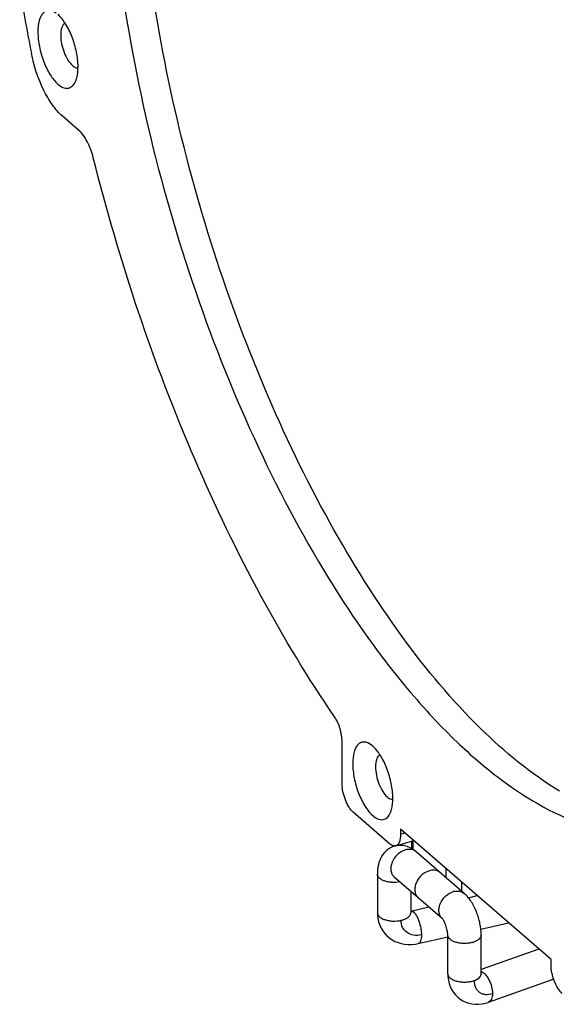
# Model space of a CAD drawing. Header units: millimetres. Extents: x 0 to 420, y 0 to 297.
# Tile 46 of 105: x 175 to 190, y 83 to 110. Entities that reach past the tile are written whole.
import ezdxf

# ---------------------------------------------------------------- set-up
doc = ezdxf.new("R2010")
doc.units = ezdxf.units.MM
doc.header["$LTSCALE"] = 23.1
doc.layers.get('0').update_dxf_attribs({"linetype": 'CONTINUOUS'})

msp = doc.modelspace()

# ---------------------------------------------------------------- linework, layer by layer
at = {"color": 7, "linetype": 'Continuous'}
for p, q in [((176.7844, 106.7734), (176.3434, 107.1553)), ((183.8776, 89.1989), (183.8776, 90.3198)), ((184.7026, 90.1992), (184.6563, 90.2358)), ((185.1526, 87.5751), (184.1776, 88.4195)), ((189.5026, 84.4574), (185.4526, 87.9648)), ((185.4526, 87.9648), (185.4526, 87.8349)), ((185.4526, 87.8349), (185.5651, 87.8674)), ((185.319, 87.5183), (185.806, 87.6588)), ((185.7419, 87.6403), (185.7419, 87.4471)), ((185.7821, 87.6519), (185.7821, 87.4223)), ((187.1662, 86.235), (185.8713, 87.3564)), ((186.6821, 86.6543), (186.6821, 86.9001)), ((184.8267, 86.7564), (184.8267, 85.7171)), ((186.577, 85.5546), (185.2821, 86.676)), ((187.0919, 86.5452), (187.0919, 86.2993)), ((185.7267, 86.291), (185.7267, 85.7172)), ((187.2753, 86.1209), (187.5172, 86.1768)), ((185.7267, 85.7633), (186.2078, 85.8744)), ((186.5763, 85.5553), (186.577, 85.5546)), ((187.6119, 85.275), (188.3593, 85.4476)), ((185.9249, 84.8854), (186.7216, 85.0694)), ((186.7216, 84.0761), (186.7216, 85.1154)), ((187.6216, 84.0761), (187.6216, 85.1154)), ((189.1755, 84.7407), (187.6216, 84.1925)), ((189.5026, 84.3275), (189.5026, 84.4574)), ((189.5755, 83.9275), (187.8136, 83.3058))]:
    msp.add_line(p, q, dxfattribs=at)
for points in [[(184.8267, 85.7171), (184.8292, 85.6492), (184.8405, 85.5582), (184.8608, 85.4699), (184.8897, 85.3852), (184.9268, 85.3052), (184.9716, 85.2304), (185.0238, 85.1609), (185.083, 85.0975), (185.149, 85.0402), (185.2214, 84.9898), (185.2991, 84.9471), (185.3819, 84.9123), (185.4693, 84.8858), (185.5605, 84.8681), (185.6549, 84.8595), (185.7514, 84.8604), (185.8488, 84.8707), (185.925, 84.8854)], [(185.7266, 85.7153), (185.7268, 85.7143), (185.7267, 85.7157), (185.7267, 85.7172)], [(186.7216, 84.0761), (186.7246, 83.999), (186.7372, 83.9036), (186.759, 83.8124), (186.7898, 83.7263), (186.8288, 83.646), (186.8756, 83.572), (186.9295, 83.5047), (186.9897, 83.4447), (187.056, 83.3922), (187.1278, 83.3474), (187.2046, 83.3107), (187.2861, 83.2825), (187.3718, 83.2632), (187.4609, 83.2533), (187.5528, 83.2531), (187.6465, 83.2631), (187.7411, 83.2834), (187.8136, 83.3058)], [(187.6205, 84.0725), (187.6214, 84.07), (187.6221, 84.0672), (187.622, 84.0683), (187.6217, 84.0734), (187.6216, 84.0761)]]:
    msp.add_lwpolyline(points, dxfattribs=at)
for centre, radius, start, end in [((230.5369, 119.6745), 56.0819, 189.32949, 191.1363), ((185.2878, 87.6262), 0.1124, 286.05407, 291.51963), ((185.6944, 86.999), 0.4236, 101.20494, 106.13183), ((186.9893, 85.8776), 0.4236, 101.20494, 106.13183), ((185.6132, 85.7172), 0.1135, 355.16551, 358.99146), ((185.6139, 85.7172), 0.1128, 358.99522, 359.9685), ((187.2244, 85.5184), 0.6222, 286.0695, 289.4008), ((187.5064, 84.0764), 0.1153, 348.59435, 357.2312), ((187.5095, 84.0762), 0.1121, 357.27116, 359.98305)]:
    msp.add_arc(centre, radius, start, end, dxfattribs=at)
for points, knots in [([(189.7271, 88.9904), (188.9545, 89.4586), (187.4167, 90.7335), (185.3609, 93.1976), (183.4296, 96.2832), (181.7104, 99.8558), (180.2796, 103.7581), (179.2025, 107.8148), (178.5274, 111.8424), (178.3571, 114.507), (178.3571, 115.7944)], [0, 0, 0, 0, 0.0902225, 0.1974051, 0.3195004, 0.452822, 0.5927107, 0.7340003, 0.8714208, 1, 1, 1, 1]), ([(177.5776, 115.5694), (177.5776, 114.1579), (177.782, 111.233), (178.5826, 106.8279), (179.8508, 102.4285), (181.5188, 98.271), (183.4967, 94.5773), (185.3846, 91.9447), (186.984, 90.2581), (188.4478, 89.0121), (189.6595, 88.3141), (190.4798, 88.0559)], [0, 0, 0, 0, 0.1334887, 0.2764677, 0.4227254, 0.5657529, 0.699328, 0.8181313, 0.870826, 0.9186766, 1, 1, 1, 1]), ([(176.1813, 109.9162), (176.1256, 109.9562), (176.0298, 110.0033), (175.9, 109.9789), (175.8221, 109.9216), (175.762, 109.8317), (175.7001, 109.6619), (175.6876, 109.5152), (175.6876, 109.4119)], [0, 0, 0, 0, 0.2230718, 0.3173212, 0.4155957, 0.529277, 0.6642907, 1, 1, 1, 1]), ([(176.7676, 108.4766), (176.7676, 108.6085), (176.7359, 108.881), (176.6231, 109.271), (176.4579, 109.6151), (176.3094, 109.8088), (176.2276, 109.8796)], [0, 0, 0, 0, 0.2574622, 0.5316178, 0.7888605, 1, 1, 1, 1]), ([(175.6876, 109.4119), (175.6876, 109.28), (175.7194, 109.0076), (175.8321, 108.6176), (175.9973, 108.2735), (176.1459, 108.0798), (176.2276, 108.009)], [0, 0, 0, 0, 0.2574622, 0.5316178, 0.7888605, 1, 1, 1, 1]), ([(176.419, 109.6524), (176.377, 109.6297), (176.3111, 109.5173), (176.3023, 109.3997), (176.3023, 109.3296)], [0, 0, 0, 0, 0.4049723, 1, 1, 1, 1]), ([(176.3023, 109.3296), (176.3023, 109.1713), (176.3542, 108.9347), (176.4829, 108.6656), (176.5696, 108.5525), (176.6173, 108.5112)], [0, 0, 0, 0, 0.5306324, 0.7884139, 1, 1, 1, 1]), ([(176.3434, 107.1553), (176.2442, 107.2412), (176.0559, 107.4631), (175.7374, 108.0145), (175.5781, 108.5013), (175.5109, 108.8426)], [0, 0, 0, 0, 0.2066113, 0.4527039, 1, 1, 1, 1]), ([(176.6666, 108.4753), (176.675, 108.4703), (176.7058, 108.4541), (176.7415, 108.4454), (176.7666, 108.4471)], [0, 0, 0, 0, 0.279372, 1, 1, 1, 1]), ([(176.7062, 108.0967), (176.7168, 108.1226), (176.7567, 108.2454), (176.7676, 108.3759), (176.7676, 108.4766)], [0, 0, 0, 0, 0.2173651, 1, 1, 1, 1]), ([(176.2276, 108.009), (176.3031, 107.9436), (176.4563, 107.8571), (176.6388, 107.9611), (176.6863, 108.0479), (176.7062, 108.0967)], [0, 0, 0, 0, 0.5102465, 0.7305195, 1, 1, 1, 1]), ([(177.178, 106.0308), (177.1402, 106.1818), (177.0417, 106.4483), (176.8806, 106.6901), (176.7844, 106.7734)], [0, 0, 0, 0, 0.5503214, 1, 1, 1, 1]), ([(183.6745, 90.9875), (182.9587, 92.0305), (181.6, 94.2833), (179.8428, 97.9325), (178.3351, 101.8816), (177.5285, 104.6318), (177.178, 106.0308)], [0, 0, 0, 0, 0.2305259, 0.4783741, 0.7371894, 1, 1, 1, 1]), ([(183.8776, 90.3198), (183.8776, 90.4382), (183.8354, 90.6726), (183.7404, 90.8915), (183.6745, 90.9875)], [0, 0, 0, 0, 0.5042148, 1, 1, 1, 1]), ([(184.6563, 90.2358), (184.6006, 90.2757), (184.5048, 90.3229), (184.375, 90.2985), (184.2971, 90.2412), (184.237, 90.1513), (184.1751, 89.9815), (184.1626, 89.8347), (184.1626, 89.7315)], [0, 0, 0, 0, 0.2230718, 0.3173212, 0.4155957, 0.529277, 0.6642907, 1, 1, 1, 1]), ([(185.2426, 88.7962), (185.2426, 88.9281), (185.2109, 89.2006), (185.0981, 89.5905), (184.9329, 89.9347), (184.7844, 90.1284), (184.7026, 90.1992)], [0, 0, 0, 0, 0.2574622, 0.5316178, 0.7888605, 1, 1, 1, 1]), ([(184.894, 89.972), (184.852, 89.9493), (184.7861, 89.8369), (184.7773, 89.7193), (184.7773, 89.6492)], [0, 0, 0, 0, 0.4049723, 1, 1, 1, 1]), ([(184.1626, 89.7315), (184.1626, 89.5996), (184.1944, 89.3271), (184.3071, 88.9372), (184.4723, 88.5931), (184.6209, 88.3994), (184.7026, 88.3286)], [0, 0, 0, 0, 0.2574622, 0.5316178, 0.7888605, 1, 1, 1, 1]), ([(184.7773, 89.6492), (184.7773, 89.4909), (184.8292, 89.2543), (184.9579, 88.9851), (185.0446, 88.8721), (185.0923, 88.8308)], [0, 0, 0, 0, 0.5306324, 0.7884139, 1, 1, 1, 1]), ([(184.1776, 88.4195), (184.1322, 88.4588), (184.0496, 88.5665), (183.927, 88.8229), (183.8776, 89.0482), (183.8776, 89.1989)], [0, 0, 0, 0, 0.2115922, 0.4693687, 1, 1, 1, 1]), ([(185.1416, 88.7948), (185.15, 88.7899), (185.1808, 88.7737), (185.2165, 88.765), (185.2416, 88.7666)], [0, 0, 0, 0, 0.279372, 1, 1, 1, 1]), ([(185.1812, 88.4163), (185.1918, 88.4422), (185.2317, 88.565), (185.2426, 88.6954), (185.2426, 88.7962)], [0, 0, 0, 0, 0.2173651, 1, 1, 1, 1]), ([(184.7026, 88.3286), (184.7781, 88.2632), (184.9313, 88.1767), (185.1138, 88.2806), (185.1613, 88.3675), (185.1812, 88.4163)], [0, 0, 0, 0, 0.5102465, 0.7305195, 1, 1, 1, 1]), ([(185.4526, 87.8349), (185.4526, 87.7968), (185.4478, 87.7259), (185.4223, 87.6135), (185.3723, 87.5387), (185.3291, 87.5217)], [0, 0, 0, 0, 0.326277, 0.6021011, 1, 1, 1, 1]), ([(185.3408, 87.5184), (185.2577, 87.5033), (185.0977, 87.4342), (184.9292, 87.2421), (184.8417, 87.0059), (184.8267, 86.8401), (184.8267, 86.7564)], [0, 0, 0, 0, 0.2541166, 0.5035382, 0.7482915, 1, 1, 1, 1]), ([(185.2891, 87.5138), (185.2782, 87.5136), (185.2274, 87.5196), (185.1826, 87.5491), (185.1526, 87.5751)], [0, 0, 0, 0, 0.214981, 1, 1, 1, 1]), ([(185.8713, 87.3564), (185.8005, 87.4177), (185.675, 87.4937), (185.4868, 87.532), (185.3888, 87.5271), (185.3408, 87.5184)], [0, 0, 0, 0, 0.4916225, 0.7442673, 1, 1, 1, 1]), ([(185.8713, 87.3564), (185.8385, 87.3848), (185.7526, 87.4261), (185.6587, 87.4237), (185.6121, 87.4145)], [0, 0, 0, 0, 0.4776033, 1, 1, 1, 1]), ([(185.5767, 87.4059), (185.4987, 87.3834), (185.3516, 87.2938), (185.2302, 87.1205), (185.1864, 86.9641), (185.185, 86.8516), (185.2158, 86.751), (185.2577, 86.6972), (185.2821, 86.676)], [0, 0, 0, 0, 0.2633197, 0.535954, 0.6651364, 0.7849433, 0.8954359, 1, 1, 1, 1]), ([(185.4328, 86.5454), (185.3629, 86.5324), (185.2553, 86.5268), (185.1168, 86.5438), (185.0221, 86.5683), (184.9413, 86.6032), (184.8787, 86.6469), (184.8372, 86.6982), (184.8267, 86.738), (184.8267, 86.7564)], [0, 0, 0, 0, 0.304924, 0.4557062, 0.596701, 0.7227541, 0.8307774, 0.9212076, 1, 1, 1, 1]), ([(186.2595, 86.8538), (186.178, 86.8377), (186.02, 86.7539), (185.8871, 86.5793), (185.8358, 86.4175), (185.831, 86.2997), (185.8608, 86.1939), (185.9042, 86.1373), (185.9296, 86.1153)], [0, 0, 0, 0, 0.259347, 0.5328026, 0.6632603, 0.7841692, 0.8952663, 1, 1, 1, 1]), ([(186.5188, 86.7957), (186.4859, 86.8241), (186.4, 86.8654), (186.3061, 86.863), (186.2595, 86.8538)], [0, 0, 0, 0, 0.4776108, 1, 1, 1, 1]), ([(186.577, 85.5546), (186.5526, 85.5757), (186.5107, 85.6296), (186.4799, 85.7302), (186.4813, 85.8427), (186.5251, 85.999), (186.6465, 86.1724), (186.7935, 86.262), (186.8716, 86.2845)], [0, 0, 0, 0, 0.1045641, 0.2150567, 0.3348636, 0.464046, 0.7366803, 1, 1, 1, 1]), ([(186.907, 86.2931), (186.9536, 86.3023), (187.0475, 86.3047), (187.1334, 86.2634), (187.1662, 86.235)], [0, 0, 0, 0, 0.5223967, 1, 1, 1, 1]), ([(187.6216, 85.1154), (187.6216, 85.2197), (187.5976, 85.432), (187.5075, 85.7362), (187.3692, 86.0139), (187.2396, 86.1714), (187.1662, 86.235)], [0, 0, 0, 0, 0.252684, 0.5135159, 0.7648572, 1, 1, 1, 1]), ([(184.8267, 85.7171), (184.8267, 85.698), (184.8377, 85.6582), (184.8792, 85.6074), (184.9427, 85.563), (185.0288, 85.5264), (185.1332, 85.5012), (185.2813, 85.4869), (185.3944, 85.4965), (185.4654, 85.5129)], [0, 0, 0, 0, 0.0780963, 0.1615711, 0.2640546, 0.392367, 0.5419588, 0.7019476, 1, 1, 1, 1]), ([(185.4654, 85.5129), (185.4986, 85.5206), (185.5619, 85.5398), (185.6446, 85.5828), (185.705, 85.6382), (185.7245, 85.6857), (185.7263, 85.7077)], [0, 0, 0, 0, 0.2976356, 0.5738834, 0.8078731, 1, 1, 1, 1]), ([(185.7266, 85.7631), (185.7606, 85.7684), (185.8185, 85.7261), (185.871, 85.6536), (185.9172, 85.5669), (185.9574, 85.4609), (185.9886, 85.3441), (186.0076, 85.2292), (186.0124, 85.1544), (186.0124, 85.1196)], [0, 0, 0, 0, 0.1389378, 0.2402313, 0.3727959, 0.5302377, 0.6982498, 0.8595188, 1, 1, 1, 1]), ([(186.0124, 85.1196), (185.9443, 85.1039), (185.8072, 85.0953), (185.6182, 85.1677), (185.4909, 85.3195), (185.4654, 85.4483), (185.4654, 85.5129)], [0, 0, 0, 0, 0.2689321, 0.5145927, 0.751272, 1, 1, 1, 1]), ([(186.7216, 85.1154), (186.7216, 85.1576), (186.7102, 85.2495), (186.6792, 85.3614), (186.6433, 85.4481), (186.6163, 85.5002), (186.5937, 85.5346), (186.5807, 85.5509), (186.5764, 85.5552)], [0, 0, 0, 0, 0.2691538, 0.5872724, 0.7379282, 0.8675583, 0.9608793, 1, 1, 1, 1]), ([(186.0124, 85.1196), (186.0124, 85.0912), (186.0096, 85.0377), (185.9969, 84.9745), (185.9793, 84.9331), (185.9605, 84.9041), (185.9395, 84.8888), (185.925, 84.8854)], [0, 0, 0, 0, 0.3229203, 0.6069442, 0.7271148, 0.8312035, 1, 1, 1, 1]), ([(187.3966, 84.9205), (187.3611, 84.9103), (187.2864, 84.8952), (187.1716, 84.8879), (187.0749, 84.8941), (187, 84.9067), (186.9317, 84.9234), (186.8564, 84.9513), (186.7834, 84.9967), (186.7343, 85.0514), (186.7216, 85.0953), (186.7216, 85.1154)], [0, 0, 0, 0, 0.1437481, 0.2951232, 0.446504, 0.519827, 0.5903457, 0.719808, 0.8305084, 0.9219002, 1, 1, 1, 1]), ([(187.6216, 85.1154), (187.6216, 85.0971), (187.6113, 85.0576), (187.5703, 85.0066), (187.5084, 84.963), (187.4585, 84.9412), (187.4311, 84.9315)], [0, 0, 0, 0, 0.1957352, 0.4200493, 0.6877488, 1, 1, 1, 1]), ([(189.8026, 83.5481), (189.7572, 83.5874), (189.6746, 83.6951), (189.552, 83.9515), (189.5026, 84.1768), (189.5026, 84.3275)], [0, 0, 0, 0, 0.2115922, 0.4693687, 1, 1, 1, 1]), ([(186.7216, 84.0761), (186.7216, 84.0545), (186.7361, 84.0086), (186.7874, 83.9545), (186.8618, 83.9094), (186.9397, 83.8816), (187.0134, 83.8647), (187.0964, 83.8524), (187.2021, 83.8487), (187.3221, 83.8612), (187.3972, 83.8804), (187.4311, 83.8923)], [0, 0, 0, 0, 0.0803504, 0.1693172, 0.2721031, 0.40144, 0.4750691, 0.5528641, 0.7131991, 0.8665269, 1, 1, 1, 1]), ([(187.4311, 83.8923), (187.4543, 83.9005), (187.5303, 83.9321), (187.6076, 83.9953), (187.6193, 84.0536)], [0, 0, 0, 0, 0.293225, 1, 1, 1, 1]), ([(187.6215, 84.1447), (187.6613, 84.1264), (187.7432, 84.057), (187.838, 83.9117), (187.9047, 83.734), (187.9233, 83.6061), (187.9233, 83.5464)], [0, 0, 0, 0, 0.1886675, 0.4490419, 0.7425424, 1, 1, 1, 1]), ([(187.4311, 83.8923), (187.4311, 83.8292), (187.4474, 83.7347), (187.5104, 83.6312), (187.573, 83.5725), (187.6496, 83.5334), (187.7687, 83.509), (187.8635, 83.5253), (187.9233, 83.5464)], [0, 0, 0, 0, 0.2626764, 0.3829102, 0.4990695, 0.6153836, 0.7360425, 1, 1, 1, 1]), ([(187.9233, 83.5464), (187.9233, 83.519), (187.9197, 83.4664), (187.9006, 83.3941), (187.8664, 83.3363), (187.8315, 83.3122), (187.8136, 83.3058)], [0, 0, 0, 0, 0.2935914, 0.5632072, 0.7967178, 1, 1, 1, 1])]:
    msp.add_open_spline(points, degree=3, knots=knots, dxfattribs=at)
for points in [[(176.6173, 108.5112), (176.6327, 108.4979), (176.6491, 108.4856), (176.6666, 108.4753)], [(185.0923, 88.8308), (185.1077, 88.8175), (185.1241, 88.8052), (185.1416, 88.7948)], [(185.3189, 87.5182), (185.3093, 87.5155), (185.2991, 87.514), (185.2891, 87.5138)]]:
    msp.add_open_spline(points, degree=3, dxfattribs=at)

doc.saveas('drawing.dxf')
